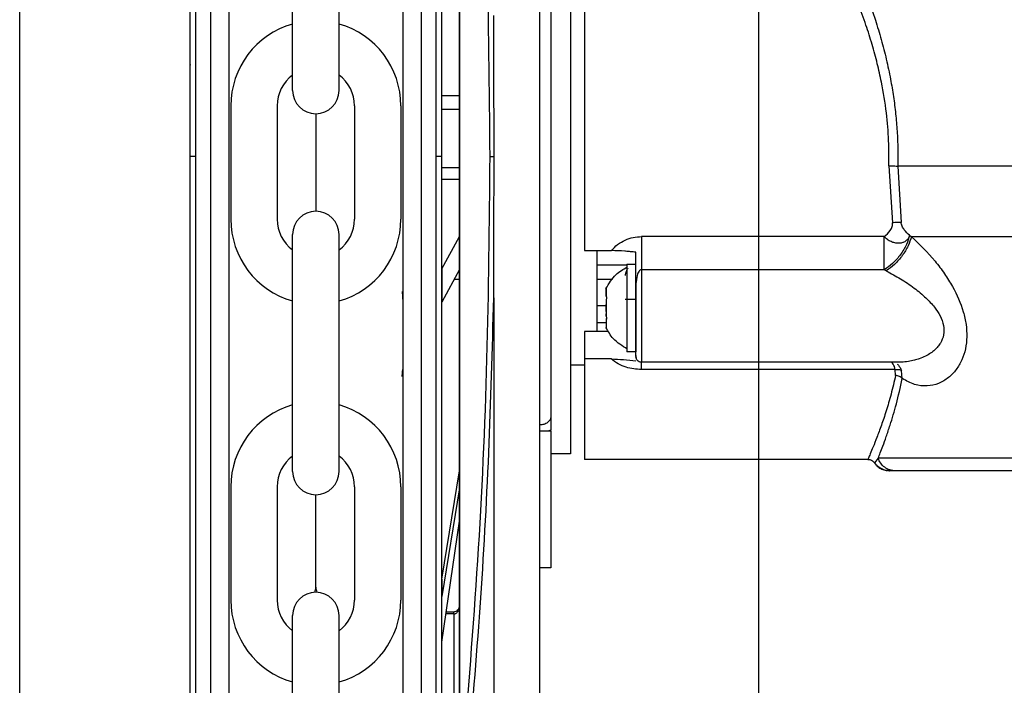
# Model space of a CAD drawing. Header units: inches. Extents: x 170 to 312, y 215 to 248.
# Tile 255 of 256: x 279.935 to 280.094, y 243.698 to 243.805. Entities that reach past the tile are written whole.
import ezdxf
from ezdxf import colors
from ezdxf.entities.mleader import LeaderData, LeaderLine
from ezdxf.math import Vec2, Vec3

# ---------------------------------------------------------------- set-up
doc = ezdxf.new("R2010")
doc.units = ezdxf.units.IN
doc.header["$LTSCALE"] = 0.25
doc.header["$MEASUREMENT"] = 0
doc.layers.add('ANNOTATIONS', color=1, linetype='Continuous')
doc.layers.add('MOTOR RH', color=7, linetype='Continuous')
doc.styles.add('ARIAL', font='arial.ttf', dxfattribs={"height": 0.09375})

msp = doc.modelspace()

# ---------------------------------------------------------------- linework, layer by layer
at = {"layer": 'MOTOR RH'}
for p, q in [((280.0544571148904, 240.105292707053), (280.0544571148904, 244.2999978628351)), ((279.9350955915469, 240.3718777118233), (279.9350955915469, 244.2991927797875)), ((279.9635559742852, 243.7830108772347), (279.963557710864, 243.8983546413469)), ((279.9659550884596, 243.7830108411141), (279.9659568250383, 243.8983546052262)), ((279.9999134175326, 243.8916843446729), (279.9999117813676, 243.783010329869)), ((280.0023124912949, 243.8890000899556), (280.0023108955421, 243.7830102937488)), ((280.0061295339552, 243.6840761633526), (280.006132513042, 243.8819458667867)), ((280.0062028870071, 243.6840761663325), (280.0062058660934, 243.881945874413)), ((280.0190507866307, 243.8797208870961), (280.0190478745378, 243.6863008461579)), ((279.9791670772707, 243.7936920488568), (279.9791670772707, 243.8319692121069)), ((279.9866759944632, 243.7936920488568), (279.9866759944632, 243.8319692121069)), ((280.0061311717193, 243.7928557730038), (280.0032337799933, 243.7928558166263)), ((279.9691857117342, 243.7912196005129), (279.9691857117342, 243.7729051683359)), ((279.9766946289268, 243.7912196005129), (279.9766946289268, 243.7729051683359)), ((279.9891484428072, 243.7912196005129), (279.9891484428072, 243.7729051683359)), ((279.9966573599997, 243.7912196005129), (279.9966573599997, 243.7729051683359)), ((280.0061311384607, 243.7906467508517), (280.0032337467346, 243.7906467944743)), ((279.982921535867, 243.7899375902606), (279.982921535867, 243.7741871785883)), ((279.9626332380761, 243.7830124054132), (279.962633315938, 243.7881839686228)), ((279.9635559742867, 243.7830108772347), (279.9626332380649, 243.7830109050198)), ((279.9635542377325, 243.667670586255), (279.9635559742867, 243.7830108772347)), ((279.9659533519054, 243.6676705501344), (279.9659550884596, 243.7830108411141)), ((279.9999117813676, 243.783010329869), (279.9999101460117, 243.6743912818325)), ((280.0023108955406, 243.7830102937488), (280.0023093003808, 243.6770609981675)), ((280.0032336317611, 243.7830102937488), (280.0023108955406, 243.7830102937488)), ((280.003233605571, 243.7812707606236), (280.006130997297, 243.7812707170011)), ((280.0754723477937, 243.7815314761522), (280.0760452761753, 243.7723184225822)), ((280.0769133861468, 243.7814755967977), (280.0774502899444, 243.7723677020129)), ((280.0032335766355, 243.7793488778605), (280.0061309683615, 243.7793488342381)), ((279.9791670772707, 243.732155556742), (279.9791670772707, 243.770432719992)), ((279.9866759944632, 243.732155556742), (279.9866759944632, 243.770432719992)), ((280.0032872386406, 243.7648678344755), (280.0061308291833, 243.7701046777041)), ((280.0747253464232, 243.7700933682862), (280.035531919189, 243.7700933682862)), ((280.0788148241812, 243.7703010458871), (280.0791123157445, 243.7700700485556)), ((280.0263045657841, 243.7678282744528), (280.030635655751, 243.7678287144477)), ((280.0282792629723, 243.7655152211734), (280.0331328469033, 243.7655156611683)), ((280.0331328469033, 243.7656643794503), (280.034609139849, 243.7656643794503)), ((280.0331328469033, 243.7656643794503), (280.0331328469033, 243.7514538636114)), ((280.0032872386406, 243.7648678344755), (280.0032871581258, 243.7595200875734)), ((280.0061307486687, 243.7647569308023), (280.0032871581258, 243.7595200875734)), ((280.0747252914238, 243.7647324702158), (280.035531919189, 243.7647320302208)), ((280.0750543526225, 243.7645657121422), (280.0747252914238, 243.7647324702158)), ((280.0052815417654, 243.7631930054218), (280.0061307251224, 243.7631929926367)), ((280.0282792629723, 243.7631929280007), (280.0308617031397, 243.7631929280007)), ((280.0298109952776, 243.7604570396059), (280.0298109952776, 243.7617598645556)), ((280.0298109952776, 243.7603967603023), (280.0298109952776, 243.7604073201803)), ((280.0298475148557, 243.7603589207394), (280.0298109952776, 243.7603589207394)), ((280.0331328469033, 243.7612437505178), (280.0330750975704, 243.7612437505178)), ((280.0346092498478, 243.7610721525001), (280.0346092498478, 243.7514538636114)), ((280.0116670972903, 243.7601936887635), (280.0116659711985, 243.6853991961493)), ((280.0282792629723, 243.7589368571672), (280.0298109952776, 243.7589368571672)), ((280.0298109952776, 243.7598744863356), (280.0298109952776, 243.7595282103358)), ((280.0298109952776, 243.7579895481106), (280.0298109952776, 243.7591282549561)), ((280.0346092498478, 243.7599435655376), (280.0328929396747, 243.7599435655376)), ((280.0298109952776, 243.7572433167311), (280.0298109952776, 243.7575900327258)), ((280.0298109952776, 243.7561688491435), (280.0282792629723, 243.7561688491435)), ((280.0298109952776, 243.7568530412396), (280.0298109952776, 243.7553583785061)), ((280.0298109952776, 243.7568530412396), (280.0298584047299, 243.7568530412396)), ((280.0298109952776, 243.7567593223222), (280.0298452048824, 243.7567593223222)), ((280.0301950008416, 243.7547890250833), (280.0263046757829, 243.7547890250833)), ((280.0346092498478, 243.7514538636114), (280.0331328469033, 243.7514538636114)), ((280.0346748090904, 243.7506799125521), (280.0346092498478, 243.7508796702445)), ((280.0263046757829, 243.749331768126), (280.0240347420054, 243.749331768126)), ((280.030635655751, 243.7503428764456), (280.0263046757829, 243.7503428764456)), ((280.0347269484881, 243.7505206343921), (280.0346748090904, 243.7506799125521)), ((280.0770014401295, 243.7497933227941), (280.0355320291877, 243.7497933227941)), ((280.0765058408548, 243.7486224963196), (280.0355320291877, 243.7486220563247)), ((280.0765626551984, 243.7476791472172), (280.0765058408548, 243.7486224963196)), ((280.0776360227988, 243.7471454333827), (280.0774862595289, 243.7484517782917)), ((280.0208941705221, 243.7410028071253), (280.0207538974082, 243.740487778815)), ((280.0208974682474, 243.7410031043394), (280.0207572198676, 243.7404883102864)), ((280.0190486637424, 243.7387196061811), (280.020894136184, 243.738719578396)), ((280.0190520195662, 243.7387199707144), (280.0208974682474, 243.7387199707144)), ((280.0204992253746, 243.7387195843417), (280.020894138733, 243.7388889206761)), ((280.020502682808, 243.7387199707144), (280.0208974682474, 243.7388893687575)), ((280.020894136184, 243.738719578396), (280.0208938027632, 243.7165739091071)), ((280.0208941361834, 243.738719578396), (280.020894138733, 243.7388889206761)), ((280.0208974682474, 243.7387199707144), (280.0208974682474, 243.7388893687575)), ((280.0240348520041, 243.7350292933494), (280.0208974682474, 243.7350292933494)), ((280.0720763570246, 243.7341070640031), (280.0263047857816, 243.7341066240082)), ((280.0737459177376, 243.7343019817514), (280.0731420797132, 243.7335456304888)), ((280.0032864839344, 243.7147408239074), (280.0061302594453, 243.7322629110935)), ((280.0756486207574, 243.7322881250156), (280.0751125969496, 243.7323096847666)), ((280.0755779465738, 243.7322617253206), (280.0756413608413, 243.7322617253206)), ((280.0760951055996, 243.7322942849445), (280.0755907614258, 243.7322612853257)), ((280.0765202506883, 243.7322617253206), (280.0756477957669, 243.7322617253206)), ((279.9691857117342, 243.7296831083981), (279.9691857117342, 243.7113686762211)), ((279.9766946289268, 243.7296831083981), (279.9766946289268, 243.7113686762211)), ((279.9891484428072, 243.7296831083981), (279.9891484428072, 243.7113686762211)), ((279.9966573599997, 243.7296831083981), (279.9966573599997, 243.7113686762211)), ((280.0061302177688, 243.7294947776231), (280.0032864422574, 243.7119726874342)), ((279.982921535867, 243.713467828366), (279.982921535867, 243.7284010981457)), ((280.0032863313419, 243.7046061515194), (280.0061301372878, 243.7241492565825)), ((280.0208938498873, 243.7197046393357), (280.0208938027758, 243.7165755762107)), ((280.0208938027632, 243.7165739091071), (280.0190483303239, 243.7165739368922)), ((280.0032864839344, 243.7147408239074), (280.0032864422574, 243.7119726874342)), ((280.003998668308, 243.7095014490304), (280.0052071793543, 243.7095014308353)), ((280.0052071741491, 243.7091556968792), (280.0052071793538, 243.7095013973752)), ((279.9791670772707, 243.6706190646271), (279.9791670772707, 243.7088962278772)), ((279.9866759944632, 243.6706190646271), (279.9866759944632, 243.7088962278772)), ((280.0052071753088, 243.7091556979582), (280.0039483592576, 243.7091557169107)), ((280.0052071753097, 243.7091556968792), (280.0052067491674, 243.6808512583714))]:
    msp.add_line(p, q, dxfattribs=at)
at = {"layer": 'MOTOR RH', "flags": 128}
for points in [[(280.0240343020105, 243.8309939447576), (280.0240343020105, 243.8159390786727), (280.0240344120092, 243.8116649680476), (280.0240344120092, 243.7967733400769), (280.0240345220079, 243.7913438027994), (280.0240345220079, 243.7802220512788), (280.0240346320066, 243.7746798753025), (280.0240346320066, 243.7590204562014), (280.0240347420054, 243.7543587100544), (280.0240347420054, 243.7363228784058), (280.0240348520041, 243.7353540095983), (280.0240348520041, 243.7350292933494)], [(280.2066117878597, 243.7814764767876), (280.1814268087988, 243.7814764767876), (280.1751374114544, 243.7814760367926), (280.0987239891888, 243.7814760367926), (280.0926462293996, 243.7814755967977), (280.0769133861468, 243.7814755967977)], [(280.206640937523, 243.7700709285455), (280.1884142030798, 243.7700709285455), (280.1826899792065, 243.7700704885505), (280.1280745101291, 243.7700704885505), (280.1210261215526, 243.7700700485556), (280.0791123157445, 243.7700700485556)], [(280.0282791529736, 243.7676848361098), (280.0282792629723, 243.7661716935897), (280.0282792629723, 243.7547894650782)], [(280.035531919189, 243.7647320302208), (280.035531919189, 243.7577831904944), (280.0355320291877, 243.7553187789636), (280.0355320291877, 243.7497933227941)], [(280.0263046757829, 243.7547890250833), (280.0263046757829, 243.7374255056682), (280.0263047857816, 243.7356677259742), (280.0263047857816, 243.7341066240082)], [(280.2048054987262, 243.7343024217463), (280.184983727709, 243.7343024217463), (280.1800725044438, 243.7343019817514), (280.1181102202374, 243.7343019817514), (280.1119950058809, 243.7343015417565), (280.0796297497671, 243.7343015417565), (280.0770498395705, 243.7343019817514), (280.0737457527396, 243.7343019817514)]]:
    msp.add_lwpolyline(points, dxfattribs=at)
at = {"layer": 'MOTOR RH'}
for centre, radius, start, end in [((279.982921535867, 243.7912196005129), 0.01373582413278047, 105.8627163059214, 180), ((279.982921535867, 243.7912196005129), 0.01373582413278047, 0, 74.13728369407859), ((279.982921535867, 243.7912196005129), 0.006226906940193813, 127.0808355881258, 180), ((279.982921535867, 243.7912196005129), 0.006226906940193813, 0, 52.91916441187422), ((279.982921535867, 243.7936920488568), 0.003754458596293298, 180, 0), ((279.982921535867, 243.770432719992), 0.003754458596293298, 0, 180), ((279.982921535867, 243.7729051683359), 0.01373582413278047, 180, 254.1372836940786), ((279.982921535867, 243.7729051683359), 0.006226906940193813, 180, 232.9191644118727), ((279.982921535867, 243.7729051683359), 0.01373582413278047, 285.8627163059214, 0), ((279.982921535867, 243.7729051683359), 0.006226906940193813, 307.0808355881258, 0), ((279.982921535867, 243.7296831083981), 0.01373582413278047, 105.8627163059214, 180), ((279.982921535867, 243.7296831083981), 0.01373582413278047, 0, 74.13728369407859), ((279.982921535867, 243.7296831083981), 0.006226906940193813, 127.0808355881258, 180), ((279.982921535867, 243.7296831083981), 0.006226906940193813, 0, 52.91916441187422), ((279.982921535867, 243.732155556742), 0.003754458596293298, 180, 0), ((279.982921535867, 243.7088962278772), 0.003754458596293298, 0, 180), ((279.9806322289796, 243.7134678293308), 0.002289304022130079, 339.0051702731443, 0), ((279.9852108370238, 243.7134678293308), 0.002289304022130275, 180, 200.994823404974), ((279.982921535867, 243.7113686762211), 0.01373582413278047, 180, 254.1372836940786), ((279.982921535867, 243.7113686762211), 0.006226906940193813, 180, 232.9191644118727), ((279.982921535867, 243.7113686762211), 0.01373582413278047, 285.8627163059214, 0), ((279.982921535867, 243.7113686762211), 0.006226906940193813, 307.0808355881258, 0)]:
    msp.add_arc(centre, radius, start, end, dxfattribs=at)
for points, knots in [([(279.9626332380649, 243.7830109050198), (279.9626333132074, 243.78800183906), (279.9626334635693, 243.7979888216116), (279.9626336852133, 243.8127103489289), (279.9626338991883, 243.8269225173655), (279.9626341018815, 243.8403853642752), (279.9626342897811, 243.8528656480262), (279.9626344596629, 243.8641491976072), (279.9626346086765, 243.8740467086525), (279.9626347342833, 243.8823895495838), (279.9626348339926, 243.8890123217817), (279.9626349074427, 243.8938908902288), (279.9626349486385, 243.8966274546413), (279.9626349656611, 243.8977575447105), (279.9626349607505, 243.8974318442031), (279.9626349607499, 243.8974318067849)], [0, 0, 0, 0, 0.0833060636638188, 0.1666974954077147, 0.2499975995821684, 0.3333024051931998, 0.4166951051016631, 0.4999952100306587, 0.5833002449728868, 0.6666928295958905, 0.7499928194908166, 0.8332978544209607, 0.9166904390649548, 0.999990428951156, 1, 1, 1, 1]), ([(279.9689078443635, 243.783010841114), (279.9689079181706, 243.7879130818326), (279.9689080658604, 243.7977225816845), (279.9689082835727, 243.8121829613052), (279.9689084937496, 243.8261428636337), (279.9689086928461, 243.8393668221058), (279.9689088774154, 243.8516259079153), (279.968909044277, 243.8627088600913), (279.9689091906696, 243.8724322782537), (279.9689093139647, 243.8806215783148), (279.9689094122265, 243.8871481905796), (279.9689094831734, 243.8918605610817), (279.9689095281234, 243.8948462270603), (279.9689095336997, 243.8952166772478), (279.9689095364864, 243.8954018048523)], [0, 0, 0, 0, 0.08330446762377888, 0.166694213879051, 0.2499999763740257, 0.3333008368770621, 0.4166943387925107, 0.4999999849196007, 0.5833008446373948, 0.6666942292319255, 0.7499999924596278, 0.8333009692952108, 0.9166943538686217, 1, 1, 1, 1]), ([(279.9969607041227, 243.894507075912), (279.9969607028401, 243.894421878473), (279.9969607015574, 243.8943366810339), (279.9969607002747, 243.8942514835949), (279.9969606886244, 243.8934776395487), (279.9969606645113, 243.891875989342), (279.9969605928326, 243.8871150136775), (279.9969604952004, 243.8806302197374), (279.9969603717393, 243.8724298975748), (279.9969602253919, 243.8627094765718), (279.9969600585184, 243.8516257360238), (279.9969598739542, 243.8393669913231), (279.9969596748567, 243.8261429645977), (279.9969594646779, 243.8121829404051), (279.9969592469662, 243.7977225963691), (279.996959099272, 243.7879128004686), (279.9969590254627, 243.7830104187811)], [-0.009409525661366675, -0.009409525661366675, -0.009409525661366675, -0.009409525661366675, 0, 0, 0, 0.08546624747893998, 0.1768922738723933, 0.268313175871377, 0.3598353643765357, 0.4512615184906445, 0.5426821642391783, 0.6342044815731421, 0.7256307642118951, 0.8170515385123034, 0.9085726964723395, 1, 1, 1, 1]), ([(280.003235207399, 243.8876640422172), (280.0032351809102, 243.8859046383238), (280.0032351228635, 243.8820491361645), (280.0032350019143, 243.8740156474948), (280.0032348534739, 243.864156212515), (280.0032346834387, 243.8528624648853), (280.0032344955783, 243.8403847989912), (280.0032342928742, 243.8269212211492), (280.0032340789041, 243.8127093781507), (280.0032338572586, 243.797987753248), (280.0032337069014, 243.7880010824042), (280.0032336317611, 243.7830102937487)], [0, 0, 0, 0, 0.09501659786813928, 0.2082163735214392, 0.3212904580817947, 0.4343712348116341, 0.5475710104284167, 0.6606452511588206, 0.7737261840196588, 0.886920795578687, 1, 1, 1, 1]), ([(280.0110570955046, 243.7830117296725), (280.0109584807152, 243.7939277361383), (280.0107612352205, 243.8157615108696), (280.0092787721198, 243.8483613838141), (280.0075158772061, 243.8697370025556), (280.0066342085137, 243.8804274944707)], [0, 0, 0, 0, 0.3332416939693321, 0.6665371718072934, 1, 1, 1, 1]), ([(280.026304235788, 243.8280587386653), (280.0263042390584, 243.826729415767), (280.0263042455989, 243.8240709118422), (280.0263041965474, 243.8182528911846), (280.0263043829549, 243.811333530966), (280.0263043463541, 243.8034095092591), (280.0263043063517, 243.7947881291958), (280.0263045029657, 243.7857696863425), (280.0263044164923, 243.7766190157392), (280.0263045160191, 243.770758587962), (280.0263045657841, 243.7678282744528)], [0, 0, 0, 0, 0.1250053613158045, 0.2499973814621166, 0.3750018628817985, 0.5000021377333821, 0.624998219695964, 0.7500007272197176, 0.874996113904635, 1, 1, 1, 1]), ([(280.0208970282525, 243.8250196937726), (280.0208970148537, 243.8220247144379), (280.0208969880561, 243.8160347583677), (280.0208971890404, 243.8055912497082), (280.0208970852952, 243.7945030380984), (280.0208972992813, 243.7830114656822), (280.0208972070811, 243.7715199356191), (280.0208973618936, 243.7604313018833), (280.0208974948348, 243.749988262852), (280.0208974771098, 243.7439981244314), (280.0208974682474, 243.7410031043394)], [0, 0, 0, 0, 0.124998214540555, 0.2499963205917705, 0.3749989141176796, 0.4999955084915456, 0.6249968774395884, 0.7499994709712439, 0.8750017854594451, 1, 1, 1, 1]), ([(280.0689893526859, 243.8161225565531), (280.0695308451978, 243.8148967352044), (280.0705757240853, 243.8125313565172), (280.0720264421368, 243.8088043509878), (280.0732422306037, 243.8052887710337), (280.0742472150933, 243.8019558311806), (280.0750723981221, 243.798763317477), (280.0757282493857, 243.795681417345), (280.0762272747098, 243.79273086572), (280.0765850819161, 243.7899265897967), (280.0768214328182, 243.7871149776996), (280.076945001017, 243.784295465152), (280.0769239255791, 243.7824156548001), (280.0769133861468, 243.7814755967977)], [0, 0, 0, 0, 0.1290318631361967, 0.2489834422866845, 0.3596689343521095, 0.4517581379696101, 0.5420012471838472, 0.6309113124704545, 0.7060594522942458, 0.7802100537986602, 0.8536768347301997, 0.926826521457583, 1, 1, 1, 1]), ([(280.0754723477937, 243.7815314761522), (280.0754791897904, 243.7828808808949), (280.0754936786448, 243.7857384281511), (280.0751013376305, 243.790283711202), (280.0744351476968, 243.7944403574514), (280.073606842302, 243.7981034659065), (280.0727681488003, 243.8011842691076), (280.0717408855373, 243.8044080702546), (280.0705288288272, 243.8077114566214), (280.0690489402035, 243.8113159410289), (280.0679685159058, 243.8136259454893), (280.0673640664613, 243.8149182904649)], [0, 0, 0, 0, 0.1082425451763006, 0.2292182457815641, 0.3670312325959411, 0.4518303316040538, 0.5421950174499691, 0.6382021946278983, 0.746058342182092, 0.8579309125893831, 1, 1, 1, 1]), ([(279.9626333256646, 243.7888298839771), (279.9626333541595, 243.7907225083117), (279.9626334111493, 243.7945077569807), (279.9626334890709, 243.7996833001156), (279.9626335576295, 243.8042369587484), (279.96263361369, 243.807960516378), (279.9626336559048, 243.8107644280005), (279.9626336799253, 243.8123599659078), (279.9626336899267, 243.8130241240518), (279.9626336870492, 243.8128331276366), (279.962633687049, 243.812833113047)], [0, 0, 0, 0, 0.1428555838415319, 0.2857111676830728, 0.428566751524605, 0.5714223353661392, 0.7142779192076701, 0.8571335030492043, 0.9999890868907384, 1, 1, 1, 1]), ([(280.0117057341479, 243.7830089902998), (280.0117056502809, 243.7836241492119), (280.0117052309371, 243.7867000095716), (280.0116978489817, 243.7920423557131), (280.0116772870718, 243.7990351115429), (280.011670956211, 243.8035645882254), (280.0116677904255, 243.8058295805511)], [0, 0, 0, 0, 0.08083862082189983, 0.4042017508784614, 0.7020674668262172, 0.9999999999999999, 0.9999999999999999, 0.9999999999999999, 0.9999999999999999]), ([(279.9626333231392, 243.7886622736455), (279.9626333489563, 243.7903770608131), (279.9626334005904, 243.7938066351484), (279.962633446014, 243.7968233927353), (279.9626334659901, 243.7981509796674), (279.9626334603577, 243.7977763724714), (279.9626334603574, 243.797776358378)], [0, 0, 0, 0, 0.3333291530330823, 0.6666583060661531, 0.9999874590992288, 0.9999999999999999, 0.9999999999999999, 0.9999999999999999, 0.9999999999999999]), ([(279.9626315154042, 243.6685933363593), (279.9626315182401, 243.6687816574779), (279.9626315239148, 243.6691584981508), (279.9626315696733, 243.672197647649), (279.9626316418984, 243.6769947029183), (279.9626317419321, 243.6836387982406), (279.9626318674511, 243.6919756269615), (279.9626320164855, 243.7018743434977), (279.9626321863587, 243.7131571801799), (279.96263237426, 243.7256374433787), (279.962632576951, 243.7391000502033), (279.9626327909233, 243.753311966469), (279.9626330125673, 243.7680334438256), (279.9626331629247, 243.7780201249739), (279.9626332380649, 243.7830109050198)], [0, 0, 0, 0, 0.08330560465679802, 0.1666989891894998, 0.2500000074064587, 0.3333056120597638, 0.416698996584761, 0.5000000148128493, 0.5833056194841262, 0.6666990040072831, 0.7500000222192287, 0.8333056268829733, 0.9166955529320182, 1, 1, 1, 1]), ([(279.9689061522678, 243.6706233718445), (279.9689061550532, 243.6708083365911), (279.9689061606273, 243.6711784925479), (279.9689062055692, 243.6741634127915), (279.9689062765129, 243.6788753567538), (279.9689063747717, 243.6854015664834), (279.9689064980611, 243.6935903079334), (279.9689066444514, 243.7033134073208), (279.9689068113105, 243.714396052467), (279.9689069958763, 243.7266547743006), (279.9689071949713, 243.7398785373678), (279.9689074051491, 243.7538384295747), (279.9689076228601, 243.7682986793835), (279.9689077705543, 243.7781084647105), (279.9689078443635, 243.783010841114)], [0, 0, 0, 0, 0.08329208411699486, 0.1666861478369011, 0.2499928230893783, 0.3332944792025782, 0.4166886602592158, 0.4999952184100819, 0.5832968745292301, 0.6666910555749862, 0.7499976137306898, 0.8332992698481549, 0.9166923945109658, 1, 1, 1, 1]), ([(279.9969590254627, 243.7830104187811), (279.9969589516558, 243.7781081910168), (279.9969588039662, 243.768298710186), (279.9969585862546, 243.7538384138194), (279.9969583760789, 243.7398786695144), (279.9969581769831, 243.7266548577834), (279.9969579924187, 243.7143962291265), (279.9969578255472, 243.7033127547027), (279.9969576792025, 243.6935926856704), (279.9969575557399, 243.6853924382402), (279.9969574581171, 243.6789084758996), (279.9969573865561, 243.6741555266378), (279.9969573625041, 243.6725580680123), (279.9969573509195, 243.6717886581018), (279.9969573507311, 243.6717761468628), (279.9969573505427, 243.6717636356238), (279.9969573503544, 243.6717511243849)], [0, 0, 0, 0, 0.09147262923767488, 0.1830390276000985, 0.2745133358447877, 0.3659820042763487, 0.4575523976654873, 0.549026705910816, 0.6404955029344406, 0.7320658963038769, 0.8235400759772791, 0.9150087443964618, 1, 1, 1, 1.001382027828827, 1.001382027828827, 1.001382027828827, 1.001382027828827]), ([(280.0032336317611, 243.7830102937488), (280.0032335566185, 243.7780193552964), (280.0032334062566, 243.768032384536), (280.0032331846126, 243.753310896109), (280.0032329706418, 243.7390990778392), (280.003232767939, 243.7256356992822), (280.0032325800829, 243.7131584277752), (280.0032324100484, 243.7018648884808), (280.0032322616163, 243.6920061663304), (280.0032321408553, 243.6839853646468), (280.0032320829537, 243.6801396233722), (280.0032320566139, 243.6783901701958)], [0, 0, 0, 0, 0.1131436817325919, 0.2264028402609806, 0.3395379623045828, 0.4526797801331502, 0.5659406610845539, 0.6790759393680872, 0.7922177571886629, 0.9054784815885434, 1, 1, 1, 1]), ([(280.0066312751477, 243.6855945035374), (280.007513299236, 243.6962852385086), (280.0092768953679, 243.7176612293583), (280.0107602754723, 243.7502616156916), (280.010958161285, 243.7720956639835), (280.0110570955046, 243.7830117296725)], [0, 0, 0, 0, 0.3334667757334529, 0.6667626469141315, 0.9999999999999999, 0.9999999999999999, 0.9999999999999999, 0.9999999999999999]), ([(280.0110571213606, 243.783009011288), (280.0110889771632, 243.7830090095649), (280.0111540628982, 243.7830090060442), (280.0113070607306, 243.7830090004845), (280.0114925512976, 243.7830089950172), (280.0116350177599, 243.783008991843), (280.0117057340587, 243.7830089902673)], [0, 0, 0, 0, 0.2412812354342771, 0.4929703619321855, 0.7483249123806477, 1, 1, 1, 1]), ([(280.0116671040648, 243.7601952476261), (280.0116674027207, 243.7608097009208), (280.0116688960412, 243.7638820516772), (280.0116933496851, 243.7714849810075), (280.0117008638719, 243.7784773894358), (280.0117057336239, 243.7830089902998)], [0, 0, 0, 0, 0.08086409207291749, 0.4043315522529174, 1, 1, 1, 1]), ([(280.0754723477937, 243.7815314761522), (280.0756084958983, 243.7815279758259), (280.0758843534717, 243.7815208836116), (280.0762775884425, 243.7815071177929), (280.0766360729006, 243.7814916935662), (280.0768216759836, 243.7814809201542), (280.0769133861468, 243.7814755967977)], [0, 0, 0, 0, 0.2467304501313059, 0.4999148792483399, 0.7528980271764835, 0.9999999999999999, 0.9999999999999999, 0.9999999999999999, 0.9999999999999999]), ([(280.0747254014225, 243.7700933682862), (280.07508290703, 243.7703938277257), (280.07562384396, 243.7708484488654), (280.0759892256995, 243.7715752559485), (280.0760721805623, 243.7720113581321), (280.0760541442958, 243.7722172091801), (280.0760452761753, 243.7723184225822)], [0, 0, 0, 0, 0.5093131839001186, 0.7706349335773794, 0.8872251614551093, 1, 1, 1, 1]), ([(280.0774502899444, 243.7723677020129), (280.077359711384, 243.7723762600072), (280.0771761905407, 243.7723935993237), (280.0768273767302, 243.7723915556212), (280.0764450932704, 243.7723679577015), (280.0761775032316, 243.7723348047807), (280.0760452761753, 243.7723184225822)], [0, 0, 0, 0, 0.2464853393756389, 0.4994029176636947, 0.7526347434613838, 1, 1, 1, 1]), ([(280.0788148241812, 243.7703010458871), (280.0785145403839, 243.7705711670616), (280.0780626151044, 243.7709776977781), (280.0776610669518, 243.7716591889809), (280.0775060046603, 243.7720721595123), (280.0774686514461, 243.7722703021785), (280.0774502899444, 243.7723677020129)], [0, 0, 0, 0, 0.5138927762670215, 0.773405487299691, 0.8886142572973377, 0.9999999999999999, 0.9999999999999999, 0.9999999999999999, 0.9999999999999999]), ([(280.030635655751, 243.7678287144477), (280.0309647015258, 243.7681726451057), (280.0316209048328, 243.7688585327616), (280.0328575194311, 243.7695606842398), (280.0341749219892, 243.7700136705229), (280.0350792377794, 243.7700667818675), (280.035531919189, 243.7700933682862)], [0, 0, 0, 0, 0.2597503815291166, 0.5180101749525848, 0.7587260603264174, 1, 1, 1, 1]), ([(280.035531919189, 243.7700933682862), (280.035531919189, 243.7696167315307), (280.035531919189, 243.7686635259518), (280.035531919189, 243.7672094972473), (280.035531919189, 243.7658404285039), (280.035531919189, 243.7651015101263), (280.035531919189, 243.7647320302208)], [0, 0, 0, 0, 0.2500044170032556, 0.4999732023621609, 0.749972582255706, 1, 1, 1, 1]), ([(280.0747254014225, 243.7647324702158), (280.0747254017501, 243.7651019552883), (280.0747254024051, 243.7658407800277), (280.0747253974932, 243.7672097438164), (280.0747254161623, 243.7686636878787), (280.074725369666, 243.7696168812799), (280.0747253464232, 243.7700933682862)], [0, 0, 0, 0, 0.250044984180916, 0.4999915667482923, 0.7500533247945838, 1, 1, 1, 1]), ([(280.0788088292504, 243.7703063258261), (280.0786672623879, 243.7698108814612), (280.0783756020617, 243.7687901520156), (280.0773921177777, 243.7671792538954), (280.0761273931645, 243.765721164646), (280.0751835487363, 243.7650555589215), (280.0747254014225, 243.7647324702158)], [0, 0, 0, 0, 0.24268176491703, 0.4999803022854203, 0.7572876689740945, 1, 1, 1, 1]), ([(280.0788148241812, 243.7703010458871), (280.0787969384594, 243.7702346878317), (280.0787487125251, 243.770055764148), (280.0785803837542, 243.7697335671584), (280.0782671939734, 243.7693934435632), (280.0779347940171, 243.7692053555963), (280.0775685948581, 243.7690699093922), (280.0771248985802, 243.7689880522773), (280.0764640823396, 243.7690421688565), (280.0758148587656, 243.7692650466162), (280.0752169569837, 243.7696015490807), (280.0748898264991, 243.7699288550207), (280.0747254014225, 243.7700933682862)], [0, 0, 0, 0, 0.04654761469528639, 0.1255080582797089, 0.2503904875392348, 0.3617497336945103, 0.3752916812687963, 0.5003410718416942, 0.6380593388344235, 0.750408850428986, 0.8745483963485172, 1, 1, 1, 1]), ([(280.0791123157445, 243.7700700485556), (280.0789664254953, 243.7695849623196), (280.0786662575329, 243.7685869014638), (280.0776854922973, 243.7670044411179), (280.0764355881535, 243.7655631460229), (280.0755056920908, 243.7648916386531), (280.0750543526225, 243.7645657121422)], [0, 0, 0, 0, 0.2433159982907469, 0.5006206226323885, 0.7576184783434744, 1, 1, 1, 1]), ([(280.0791123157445, 243.7700700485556), (280.0804182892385, 243.7688231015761), (280.0822923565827, 243.7670337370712), (280.0844562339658, 243.7641493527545), (280.086122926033, 243.7614942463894), (280.0873719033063, 243.7586730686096), (280.0879842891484, 243.7558964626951), (280.0881100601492, 243.7538481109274), (280.0878838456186, 243.7518934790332), (280.0872865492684, 243.7500883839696), (280.0863499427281, 243.7485083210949), (280.0850738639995, 243.7472018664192), (280.0834781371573, 243.7462703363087), (280.0816226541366, 243.745871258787), (280.0796259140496, 243.746074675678), (280.0782999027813, 243.7467881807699), (280.0776359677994, 243.7471454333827)], [0, 0, 0, 0, 0.1391143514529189, 0.1996286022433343, 0.2565761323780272, 0.3588567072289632, 0.4090681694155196, 0.4578746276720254, 0.510806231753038, 0.5649479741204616, 0.6229403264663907, 0.6865974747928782, 0.7576487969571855, 0.8354375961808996, 0.9176034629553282, 1, 1, 1, 1]), ([(280.034609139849, 243.7675757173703), (280.034328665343, 243.7675983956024), (280.0337702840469, 243.7676435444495), (280.0331819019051, 243.7676995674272), (280.0321474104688, 243.7677888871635), (280.0313740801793, 243.7678092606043), (280.030635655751, 243.7678287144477)], [0, 0, 0, 0, 0.2125853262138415, 0.4232244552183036, 0.4492584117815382, 1, 1, 1, 1]), ([(280.0346092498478, 243.7610189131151), (280.0346092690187, 243.7619193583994), (280.034609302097, 243.7634730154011), (280.0346091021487, 243.7654687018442), (280.0346091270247, 243.7668586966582), (280.034609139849, 243.7675752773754)], [0, 0, 0, 0, 0.4004220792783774, 0.6909010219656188, 1, 1, 1, 1]), ([(280.0297695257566, 243.7616899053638), (280.0302552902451, 243.7625062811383), (280.0311227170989, 243.7639640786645), (280.032578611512, 243.7648182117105), (280.0332191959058, 243.7651940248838)], [0, 0, 0, 0, 0.5600062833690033, 1, 1, 1, 1]), ([(280.0333387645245, 243.7649775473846), (280.0332992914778, 243.764925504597), (280.0331517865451, 243.7647310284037), (280.0330018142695, 243.7644103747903), (280.0329065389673, 243.7640663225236), (280.0328973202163, 243.7639082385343), (280.0328929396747, 243.7638331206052)], [0, 0, 0, 0, 0.1680507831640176, 0.6279809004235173, 0.8232249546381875, 1, 1, 1, 1]), ([(280.035531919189, 243.7647320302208), (280.0354969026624, 243.7647290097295), (280.0354244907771, 243.7647227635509), (280.0352762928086, 243.7646566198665), (280.0350018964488, 243.7643876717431), (280.0345831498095, 243.7631820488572), (280.0345977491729, 243.7619720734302), (280.0346092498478, 243.7610189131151)], [0, 0, 0, 0, 0.02484032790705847, 0.05136817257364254, 0.1148328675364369, 0.3027080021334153, 1, 1, 1, 1]), ([(280.0750543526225, 243.7645657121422), (280.0758222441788, 243.7641528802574), (280.0773555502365, 243.7633285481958), (280.0795210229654, 243.7618619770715), (280.0813753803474, 243.7603310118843), (280.0827859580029, 243.7588131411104), (280.0837930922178, 243.7573100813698), (280.0843761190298, 243.7557412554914), (280.0843870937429, 243.7541670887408), (280.0839378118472, 243.7530607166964), (280.083394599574, 243.7523040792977), (280.0828657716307, 243.7517543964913), (280.0821898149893, 243.7512284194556), (280.0813522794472, 243.7507395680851), (280.0804683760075, 243.75036644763), (280.0795414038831, 243.7500866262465), (280.078569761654, 243.749891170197), (280.0776387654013, 243.7497928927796), (280.0770312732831, 243.7497986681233), (280.0768067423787, 243.7498008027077)], [0, 0, 0, 0, 0.1027754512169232, 0.2052193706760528, 0.2967677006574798, 0.3700383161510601, 0.4316755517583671, 0.4935504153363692, 0.5537972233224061, 0.6158798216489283, 0.6472448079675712, 0.6815443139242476, 0.7225222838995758, 0.7690680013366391, 0.8213040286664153, 0.8621826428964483, 0.9107440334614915, 0.967010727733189, 1, 1, 1, 1]), ([(279.9968621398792, 243.7612421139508), (279.9968953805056, 243.7608277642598), (279.9969417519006, 243.7602497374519), (279.9969549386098, 243.7597242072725), (279.9969586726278, 243.7595753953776)], [0, 0, 0, 0, 0.7168347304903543, 1, 1, 1, 1]), ([(280.0298109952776, 243.7617598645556), (280.0298109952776, 243.7616872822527), (280.0298109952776, 243.7615421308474), (280.0298109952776, 243.7610043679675), (280.0298109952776, 243.7605841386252), (280.0298109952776, 243.7604442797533)], [0, 0, 0, 0, 0.4002299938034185, 0.8003871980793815, 1, 1, 1, 1]), ([(280.0298109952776, 243.7604442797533), (280.0298242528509, 243.7604215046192), (280.029850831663, 243.76037584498), (280.0298655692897, 243.7602515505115), (280.0298587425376, 243.7601027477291), (280.0298366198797, 243.7599723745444), (280.0298172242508, 243.7598982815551), (280.0298109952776, 243.7598744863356)], [0, 0, 0, 0, 0.2291828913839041, 0.4594663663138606, 0.6794001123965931, 0.8970382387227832, 0.9999999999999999, 0.9999999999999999, 0.9999999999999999, 0.9999999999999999]), ([(280.0298610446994, 243.7618777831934), (280.0298614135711, 243.7618786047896), (280.029862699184, 243.7618814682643), (280.0298625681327, 243.7618811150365), (280.0298624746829, 243.7618808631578)], [0, 0, 0, 0, 0.2869228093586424, 0.9999999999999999, 0.9999999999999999, 0.9999999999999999, 0.9999999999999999]), ([(280.0346092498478, 243.7508796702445), (280.0346092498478, 243.7510244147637), (280.0346092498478, 243.7513138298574), (280.0346092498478, 243.7521598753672), (280.0346092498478, 243.7532637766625), (280.0346092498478, 243.754608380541), (280.0346092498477, 243.7561261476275), (280.0346092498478, 243.7577501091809), (280.0346092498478, 243.7594173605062), (280.0346092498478, 243.7604842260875), (280.0346092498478, 243.7610175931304)], [0, 0, 0, 0, 0.1250352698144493, 0.2500066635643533, 0.3750319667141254, 0.5000101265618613, 0.6249960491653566, 0.7499936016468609, 0.8750122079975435, 1, 1, 1, 1]), ([(280.0074806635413, 243.6853993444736), (280.0081773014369, 243.6936472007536), (280.0095678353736, 243.710110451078), (280.0109657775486, 243.7351012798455), (280.0114335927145, 243.7518412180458), (280.011667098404, 243.7601968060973)], [0, 0, 0, 0, 0.3345923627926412, 0.6678678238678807, 1, 1, 1, 1]), ([(280.0298109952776, 243.7598744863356), (280.0298109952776, 243.7595303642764), (280.0298109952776, 243.7588420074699), (280.0298109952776, 243.7579144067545), (280.0298109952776, 243.7574109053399), (280.0298109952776, 243.7572433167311)], [0, 0, 0, 0, 0.4000966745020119, 0.8003243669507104, 1, 1, 1, 1]), ([(280.033390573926, 243.7599435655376), (280.0333236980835, 243.7599244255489), (280.0332237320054, 243.7598958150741), (280.0331554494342, 243.7598077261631), (280.0331328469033, 243.7597785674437)], [0, 0, 0, 0, 0.6689853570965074, 1, 1, 1, 1]), ([(280.0298109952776, 243.7572433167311), (280.029824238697, 243.7571894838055), (280.0298507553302, 243.7570816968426), (280.02986573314, 243.7569222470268), (280.0298588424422, 243.7567895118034), (280.0298366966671, 243.7567106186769), (280.0298172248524, 243.7566828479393), (280.0298109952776, 243.7566739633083)], [0, 0, 0, 0, 0.2290631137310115, 0.458641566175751, 0.6789921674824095, 0.8973006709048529, 1, 1, 1, 1]), ([(280.0298109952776, 243.7566739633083), (280.0298109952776, 243.7564025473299), (280.0298109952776, 243.7558597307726), (280.0298109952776, 243.7554686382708), (280.0298109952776, 243.7553859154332), (280.0298109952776, 243.7553583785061)], [0, 0, 0, 0, 0.4001761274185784, 0.8003295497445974, 0.9999999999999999, 0.9999999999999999, 0.9999999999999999, 0.9999999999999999]), ([(280.0332193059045, 243.7519242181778), (280.0324107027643, 243.7524228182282), (280.0309668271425, 243.7533131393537), (280.0301353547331, 243.7547820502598), (280.0297695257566, 243.7554283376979)], [0, 0, 0, 0, 0.5600227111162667, 1, 1, 1, 1]), ([(280.0298109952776, 243.7553583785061), (280.0298242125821, 243.755327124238), (280.0298506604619, 243.7552645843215), (280.0298619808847, 243.7552388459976), (280.0298624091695, 243.7552375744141), (280.0298624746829, 243.7552373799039)], [0, 0, 0, 0, 0.4583420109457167, 0.917144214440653, 1, 1, 1, 1]), ([(280.0346092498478, 243.7508796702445), (280.0346092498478, 243.7507210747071), (280.0346092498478, 243.7504694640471), (280.0346092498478, 243.7504740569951), (280.0346092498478, 243.7504757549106)], [0, 0, 0, 0, 0.6303212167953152, 1, 1, 1, 1]), ([(280.030635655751, 243.7503428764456), (280.0313001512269, 243.7503127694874), (280.0326382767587, 243.7502521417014), (280.0339492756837, 243.7500938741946), (280.0346092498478, 243.7500142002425)], [0, 0, 0, 0, 0.4965867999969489, 1, 1, 1, 1]), ([(280.0355320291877, 243.7486220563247), (280.0351037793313, 243.7486395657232), (280.0342471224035, 243.7486745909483), (280.0329618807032, 243.7489833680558), (280.0316891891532, 243.7495008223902), (280.0309953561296, 243.7500553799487), (280.030635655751, 243.7503428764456)], [0, 0, 0, 0, 0.2283352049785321, 0.4567542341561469, 0.7183678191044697, 1, 1, 1, 1]), ([(280.0355368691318, 243.7498016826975), (280.0355101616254, 243.749799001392), (280.035379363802, 243.7497858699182), (280.0351396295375, 243.7498645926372), (280.0348649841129, 243.7500475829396), (280.0346759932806, 243.7503238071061), (280.0346132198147, 243.7505614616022), (280.0346098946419, 243.7506908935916), (280.0346092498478, 243.7507159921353)], [0, 0, 0, 0, 0.05545059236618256, 0.2715647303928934, 0.5017375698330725, 0.7317853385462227, 0.9479896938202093, 1, 1, 1, 1]), ([(280.0355320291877, 243.7486220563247), (280.0355320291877, 243.7489538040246), (280.0355320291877, 243.749453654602), (280.0355320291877, 243.7497078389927), (280.0355320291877, 243.7497933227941)], [0, 0, 0, 0, 0.6636937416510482, 1, 1, 1, 1]), ([(280.0765058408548, 243.7486224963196), (280.07640864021, 243.7489383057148), (280.076252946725, 243.749444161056), (280.0760079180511, 243.7496979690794), (280.0759158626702, 243.7497933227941)], [0, 0, 0, 0, 0.6243077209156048, 1, 1, 1, 1]), ([(280.0768081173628, 243.7495046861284), (280.0768819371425, 243.7494452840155), (280.0771738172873, 243.7492104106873), (280.0773525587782, 243.7487761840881), (280.0774860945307, 243.7484517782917)], [0, 0, 0, 0, 0.2529112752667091, 1, 1, 1, 1]), ([(279.9968605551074, 243.7474705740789), (279.996894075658, 243.7477968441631), (279.9969410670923, 243.7482542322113), (279.9969546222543, 243.7485583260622), (279.9969585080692, 243.7486454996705)], [0, 0, 0, 0, 0.7133332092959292, 1, 1, 1, 1]), ([(280.0765626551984, 243.7476791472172), (280.0763209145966, 243.7466405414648), (280.0758372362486, 243.7445624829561), (280.07503276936, 243.7418814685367), (280.0742465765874, 243.7395444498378), (280.0735218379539, 243.7375976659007), (280.0729050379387, 243.7360540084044), (280.0724373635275, 243.7349387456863), (280.0721341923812, 243.734237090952), (280.0720955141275, 243.7341501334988), (280.0720763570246, 243.7341070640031)], [0, 0, 0, 0, 0.1247332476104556, 0.2495682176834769, 0.3745140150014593, 0.4995224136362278, 0.6245990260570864, 0.7497118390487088, 0.8760338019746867, 1, 1, 1, 1]), ([(280.0765058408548, 243.7486224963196), (280.0765977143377, 243.7486341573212), (280.0767844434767, 243.7486578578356), (280.0770512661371, 243.748634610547), (280.0772963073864, 243.7485699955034), (280.0774233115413, 243.7484909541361), (280.0774862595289, 243.7484517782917)], [0, 0, 0, 0, 0.2445408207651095, 0.49701932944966, 0.7507040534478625, 1, 1, 1, 1]), ([(280.0776360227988, 243.7471454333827), (280.0775729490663, 243.747212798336), (280.0774447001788, 243.7473497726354), (280.0771794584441, 243.7475115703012), (280.076879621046, 243.7476310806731), (280.076667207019, 243.7476632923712), (280.0765626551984, 243.7476791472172)], [0, 0, 0, 0, 0.2458823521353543, 0.4999567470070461, 0.7538748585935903, 1, 1, 1, 1]), ([(280.0737457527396, 243.7343019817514), (280.0738524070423, 243.7345714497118), (280.0740659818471, 243.7351110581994), (280.0745101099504, 243.7362822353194), (280.0750464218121, 243.737760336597), (280.0757816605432, 243.7399568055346), (280.076700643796, 243.7429502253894), (280.0773242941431, 243.7457474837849), (280.0776359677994, 243.7471454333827)], [0, 0, 0, 0, 0.1266017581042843, 0.2535195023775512, 0.3992195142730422, 0.544867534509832, 0.7725443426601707, 0.9999999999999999, 0.9999999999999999, 0.9999999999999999, 0.9999999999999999]), ([(280.0207538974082, 243.740487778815), (280.0206359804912, 243.7403336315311), (280.0204002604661, 243.7400254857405), (280.0197711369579, 243.7397188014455), (280.0192894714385, 243.7396776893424), (280.0190486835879, 243.739657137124)], [0, 0, 0, 0, 0.3335894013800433, 0.6668568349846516, 1, 1, 1, 1]), ([(280.0207572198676, 243.7404883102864), (280.0206392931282, 243.7403341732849), (280.0204035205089, 243.74002600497), (280.0197745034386, 243.7397193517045), (280.0192928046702, 243.7396781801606), (280.0190520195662, 243.7396575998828)], [0, 0, 0, 0, 0.3335450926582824, 0.6668614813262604, 1, 1, 1, 1]), ([(280.020894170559, 243.7410028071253), (280.0208941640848, 243.7405727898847), (280.020894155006, 243.7399697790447), (280.0208941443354, 243.7392610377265), (280.0208941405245, 243.7390079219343), (280.0208941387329, 243.7388889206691)], [0, 0, 0, 0, 0.5684224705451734, 0.7970957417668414, 1, 1, 1, 1]), ([(280.0208974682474, 243.7410031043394), (280.0208974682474, 243.7405731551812), (280.0208974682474, 243.7399703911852), (280.0208974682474, 243.7392613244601), (280.0208974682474, 243.7390083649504), (280.0208974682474, 243.7388893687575)], [0, 0, 0, 0, 0.5685120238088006, 0.7970211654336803, 1, 1, 1, 1]), ([(280.0720763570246, 243.7341070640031), (280.0721767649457, 243.7341003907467), (280.0723823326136, 243.7340867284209), (280.0726762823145, 243.7339720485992), (280.0729438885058, 243.7337949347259), (280.0730762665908, 243.7336280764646), (280.0731420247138, 243.7335451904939)], [0, 0, 0, 0, 0.2402135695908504, 0.4917952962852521, 0.7475519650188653, 1, 1, 1, 1]), ([(280.0755412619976, 243.7322621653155), (280.0753012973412, 243.7322859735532), (280.0748184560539, 243.7323338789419), (280.0741484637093, 243.7326203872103), (280.073564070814, 243.7330320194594), (280.0732802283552, 243.7333962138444), (280.073141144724, 243.7335746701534)], [0, 0, 0, 0, 0.252132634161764, 0.5073249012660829, 0.7585877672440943, 0.9999999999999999, 0.9999999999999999, 0.9999999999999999, 0.9999999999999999]), ([(280.0731420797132, 243.7335451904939), (280.0732841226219, 243.7333648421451), (280.0735751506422, 243.7329953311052), (280.0741703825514, 243.7325924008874), (280.0747357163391, 243.7323480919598), (280.0751010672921, 243.7323159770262), (280.0752227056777, 243.7323052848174)], [0, 0, 0, 0, 0.2739624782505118, 0.5613145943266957, 0.8539459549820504, 1, 1, 1, 1]), ([(280.0765201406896, 243.7322617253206), (280.0762221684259, 243.732288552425), (280.0756109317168, 243.732343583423), (280.0747788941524, 243.7327883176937), (280.0741036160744, 243.7334518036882), (280.0738630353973, 243.7340233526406), (280.0737457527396, 243.7343019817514)], [0, 0, 0, 0, 0.2437327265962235, 0.499974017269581, 0.756238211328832, 1, 1, 1, 1]), ([(280.2019972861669, 243.7322621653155), (280.2017850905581, 243.7322621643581), (280.2013607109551, 243.7322621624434), (280.197966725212, 243.732262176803), (280.192677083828, 243.7322621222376), (280.1854779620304, 243.7322623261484), (280.1766702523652, 243.7322615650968), (280.1665477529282, 243.7322617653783), (280.1554649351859, 243.7322617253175), (280.1438054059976, 243.7322616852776), (280.1319751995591, 243.7322618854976), (280.1203845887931, 243.7322611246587), (280.1094358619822, 243.7322613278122), (280.099512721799, 243.7322612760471), (280.0909454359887, 243.7322612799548), (280.0840848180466, 243.7322613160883), (280.0789719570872, 243.7322611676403), (280.0773374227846, 243.7322615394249), (280.0765201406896, 243.7322617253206)], [0, 0, 0, 0, 0.06250268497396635, 0.1250019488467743, 0.1874992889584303, 0.2500011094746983, 0.3124990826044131, 0.3749994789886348, 0.4375002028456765, 0.4999993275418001, 0.5624992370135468, 0.6249984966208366, 0.687498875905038, 0.749998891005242, 0.81249756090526, 0.8749963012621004, 0.9374970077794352, 1, 1, 1, 1]), ([(280.0051979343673, 243.7095014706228), (280.0053226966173, 243.7095130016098), (280.0055741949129, 243.7095362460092), (280.0058927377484, 243.7097798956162), (280.0060925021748, 243.7100951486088), (280.006118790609, 243.7103322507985), (280.0061299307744, 243.7104327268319)], [0, 0, 0, 0, 0.2549111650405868, 0.5138551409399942, 0.7939879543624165, 1, 1, 1, 1]), ([(280.0052072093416, 243.7091556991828), (280.0052728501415, 243.709161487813), (280.0054059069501, 243.7091732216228), (280.0055914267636, 243.7092637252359), (280.0057549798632, 243.709397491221), (280.0059388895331, 243.7096316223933), (280.0060965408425, 243.7099938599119), (280.0061186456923, 243.7103076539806), (280.0061299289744, 243.7104678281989)], [0, 0, 0, 0, 0.1108229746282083, 0.2246430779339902, 0.3433247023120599, 0.4673421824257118, 0.7281081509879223, 1, 1, 1, 1])]:
    msp.add_open_spline(points, degree=3, knots=knots, dxfattribs=at)
for points in [[(279.9626327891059, 243.7531920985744), (279.9626327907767, 243.7533030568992), (279.9626327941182, 243.7535249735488), (279.9626328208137, 243.7552980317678), (279.9626328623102, 243.7580541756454), (279.9626329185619, 243.7617903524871), (279.9626329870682, 243.7663404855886), (279.9626330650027, 243.7715168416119), (279.9626331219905, 243.7753019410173), (279.9626331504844, 243.77719449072)], [(279.9626330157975, 243.7682488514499), (279.9626330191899, 243.7684741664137), (279.9626330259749, 243.7689247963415), (279.9626330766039, 243.7722875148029), (279.9626331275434, 243.775670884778), (279.9626331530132, 243.7773625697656)]]:
    msp.add_open_spline(points, degree=3, dxfattribs=at)

# ---------------------------------------------------------------- leaders
at = {"layer": 'ANNOTATIONS'}
ml = msp.add_multileader_mtext('Standard', dxfattribs=at)
ml.set_content('HAND CHAIN', color=256, style='ARIAL')
ml.set_leader_properties()
ml.build(insert=Vec2(0, 0))
ml.multileader.update_dxf_attribs({"dogleg_length": 0.36, "arrow_head_size": 0.09375})
ctx = ml.context
ctx.base_point, ctx.char_height, ctx.arrow_head_size, ctx.landing_gap_size, ctx.plane_origin = Vec3(280.8369804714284, 243.6913318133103), 0.09375, 0.09375, 0.09, Vec3(280.0519430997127, 243.2581039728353)
notes = []
notes.append((ctx, [(0, (1, 1, 0), (280.7390234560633, 243.6913318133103), (1, 0), 0.09795701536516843, [(0, [(279.9791670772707, 243.3410280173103)], 0, [])])]))
ctx.mtext.insert, ctx.mtext.flow_direction = Vec3(280.9269804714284, 243.7390061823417), 5
for ctx, leaders in notes:
    for number, flags, end, landing, length, lines in leaders:
        leader = LeaderData()
        leader.index, (leader.has_last_leader_line, leader.has_dogleg_vector, leader.attachment_direction) = number, flags
        leader.last_leader_point, leader.dogleg_vector, leader.dogleg_length = Vec3(end), Vec3(landing), length
        for number, points, colour, breaks in lines:
            line = LeaderLine()
            line.index, line.vertices, line.color, line.breaks = number, Vec3.list(points), colors.encode_raw_color(colour), breaks
            leader.lines.append(line)
        ctx.leaders.append(leader)

doc.saveas('drawing.dxf')
